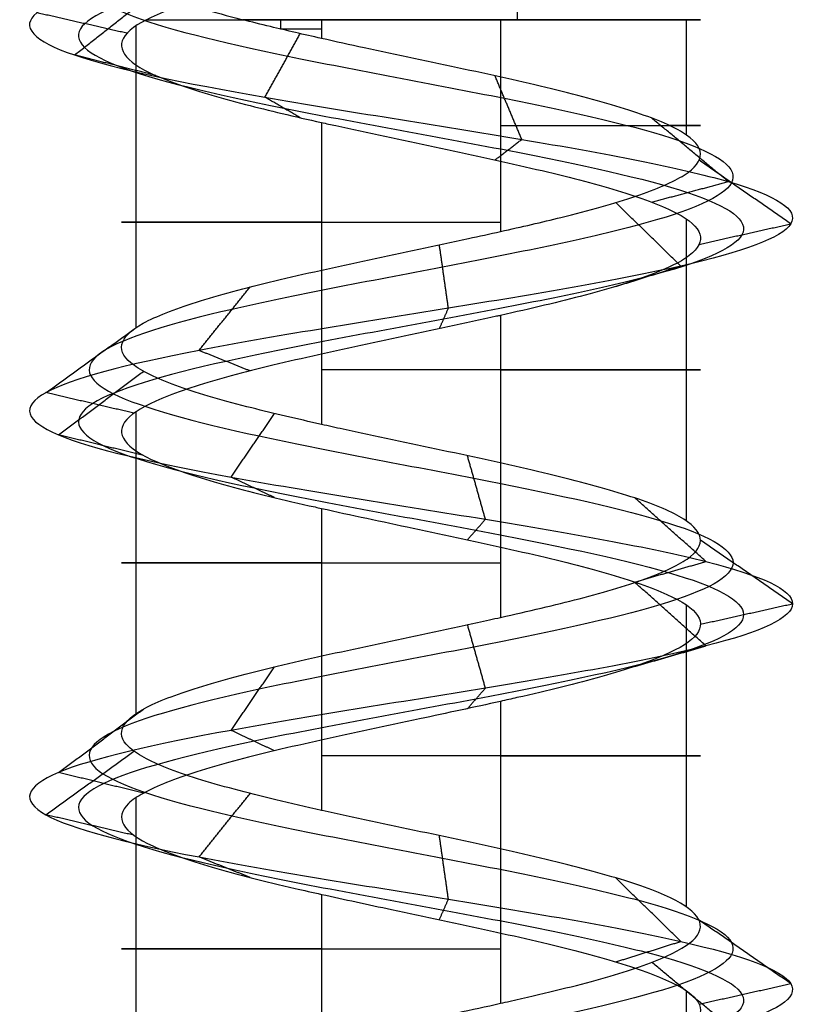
# Model space of a CAD drawing. Header units: millimetres. Extents: x -372 to 378, y -113 to 121.
# Tile 39 of 65: x 133.73 to 139.95, y 91.55 to 99.38. Entities that reach past the tile are written whole.
import ezdxf

# ---------------------------------------------------------------- set-up
doc = ezdxf.new("R2010")
doc.units = ezdxf.units.MM
doc.layers.add('Screw', color=7, linetype='Continuous', true_color=0xffffff)

msp = doc.modelspace()

# ---------------------------------------------------------------- linework, layer by layer
at = {"layer": 'Screw', "color": 7, "true_color": 0xffffff}
for p, q in [((135.8047, 99.3783, 1008.803), (135.8047, 99.3038, 1008.803)), ((136.1311, 99.3783, 1008.9375), (136.1311, 99.2289, 1008.9375)), ((137.5532, 99.3783, 1004.5608), (137.5532, 97.6944, 1004.5608)), ((139.0305, 99.3783, 1007.4602), (139.0305, 98.4612, 1007.4602)), ((134.6538, 99.3279, 1006.0381), (134.6538, 96.928, 1006.0381)), ((136.1311, 98.5609, 1008.9375), (136.1311, 96.1605, 1008.9375)), ((139.0305, 97.7941, 1007.4602), (139.0305, 95.3932, 1007.4602)), ((137.5532, 97.0271, 1004.5608), (137.5532, 94.6268, 1004.5608)), ((134.6538, 96.2599, 1006.0381), (134.6538, 93.8599, 1006.0381)), ((136.1311, 95.493, 1008.9375), (136.1311, 93.0922, 1008.9375)), ((139.0305, 94.7261, 1007.4602), (139.0305, 92.3255, 1007.4602)), ((137.5532, 93.959, 1004.5608), (137.5532, 91.5591, 1004.5608)), ((134.6538, 93.192, 1006.0381), (134.6538, 90.7916, 1006.0381)), ((136.1311, 92.4252, 1008.9375), (136.1311, 90.0242, 1008.9375)), ((139.0305, 91.6581, 1007.4602), (139.0305, 89.2579, 1007.4602))]:
    msp.add_line(p, q, dxfattribs=at)
at = {"layer": 'Screw', "color": 7, "true_color": 0xffffff, "extrusion": (-0.930504, 2.53553e-13, -0.366281)}
msp.add_arc((-99.3783, 988.6714, -496.0854), 104.3107, 269.590282, 270, dxfattribs=at)
at = {"layer": 'Screw', "color": 7, "true_color": 0xffffff, "extrusion": (0, -1, 0)}
for centre, start, end in [((136.8421, 1006.7491, -99.3783), 203.89289, 288), ((136.8421, 1006.7491, -99.3783), 108, 125.59676), ((136.8421, 1006.7491, -99.3783), 19.08, 108), ((136.8421, 1006.7491, -99.3783), 288, 19.08), ((136.8421, 1006.7491, -99.3036), 108, 116.76565), ((136.8421, 1006.7491, -98.5363), 288, 26.76415), ((136.8421, 1006.7491, -97.7694), 108, 288), ((136.8421, 1006.7491, -96.5938), 288, 108), ((136.8421, 1006.7491, -95.0597), 108, 288), ((136.8421, 1006.7491, -93.5261), 288, 108), ((136.8421, 1006.7491, -91.9916), 108, 288)]:
    msp.add_arc(centre, 2.301, start, end, dxfattribs=at)
at = {"layer": 'Screw', "color": 7, "true_color": 0xffffff}
for points, knots in [([(135.343, 114.6772, 1006.7491), (135.327, 114.5494, 1007.1416), (135.4416, 114.4216, 1007.5591), (135.987, 114.1659, 1008.1949), (136.3995, 114.0381, 1008.4081), (137.2848, 113.7824, 1008.472), (137.7522, 113.6546, 1008.3208), (138.459, 113.3989, 1007.7044), (138.6928, 113.2711, 1007.242), (138.7568, 113.0154, 1006.2563), (138.5848, 112.8876, 1005.739), (137.8975, 112.6319, 1004.9612), (137.3852, 112.5041, 1004.7067), (136.2991, 112.2484, 1004.6428), (135.7319, 112.1206, 1004.8354), (134.8832, 111.8649, 1005.5937), (134.5984, 111.7371, 1006.1559), (134.5536, 111.4814, 1007.3424), (134.795, 111.3536, 1007.943), (135.6302, 111.0979, 1008.8143), (136.2288, 110.9701, 1009.0792), (137.4555, 110.7145, 1009.1048), (138.0761, 110.5866, 1008.8647), (138.9758, 110.331, 1008.0011), (139.2489, 110.2031, 1007.3826), (139.2745, 109.9475, 1006.1157), (139.0261, 109.8196, 1005.4752), (138.1342, 109.564, 1004.5471), (137.4957, 109.4361, 1004.2657), (136.1886, 109.1805, 1004.2401), (135.5282, 109.0526, 1004.4967), (134.5717, 108.797, 1005.4171), (134.2788, 108.6691, 1006.0756), (134.2596, 108.4135, 1007.4227), (134.5339, 108.2857, 1008.0977), (135.4846, 108.03, 1009.0664), (136.1585, 107.9022, 1009.3541), (137.5258, 107.6465, 1009.3668), (138.2107, 107.5187, 1009.0916), (139.1936, 107.263, 1008.1267), (139.4854, 107.1352, 1007.4428), (139.4982, 106.8795, 1006.0555), (139.2188, 106.7517, 1005.3606), (138.2398, 106.496, 1004.3634), (137.5459, 106.3682, 1004.0675), (136.1384, 106.1125, 1004.0548), (135.4336, 105.9847, 1004.3383), (134.4222, 105.729, 1005.3315), (134.1254, 105.6012, 1006.0354), (134.1074, 105.3615, 1007.3737), (134.3163, 105.2496, 1008.0042), (135.1011, 105.0259, 1008.9958), (135.6717, 104.9141, 1009.3531), (136.9226, 104.6904, 1009.6247), (137.5984, 104.5785, 1009.5378), (138.7512, 104.3548, 1008.9469), (139.2239, 104.243, 1008.445), (139.7461, 104.0193, 1007.2427), (139.7934, 103.9074, 1006.5467), (139.4299, 103.6837, 1005.2714), (139.0201, 103.5719, 1004.6968), (137.9173, 103.3482, 1003.933), (137.2281, 103.2363, 1003.7468), (135.8757, 103.0126, 1003.8575), (135.2175, 102.9007, 1004.1543), (134.2315, 102.677, 1005.1087), (133.9075, 102.5652, 1005.763), (133.7492, 102.3415, 1007.1416), (133.9342, 102.2296, 1007.8566), (134.7062, 102.0059, 1009.012), (135.2968, 101.8941, 1009.45), (136.6266, 101.6704, 1009.8534), (137.361, 101.5585, 1009.8173), (138.6448, 101.3348, 1009.2855), (139.1896, 101.2229, 1008.7917), (139.8447, 100.9992, 1007.5662), (139.9526, 100.8874, 1006.8389), (139.6815, 100.6637, 1005.4759), (139.3035, 100.5518, 1004.8453), (138.2293, 100.3281, 1003.9637), (137.537, 100.2163, 1003.716), (136.1473, 99.9926, 1003.716), (135.455, 99.8807, 1003.9637), (134.3808, 99.657, 1004.8453), (134.0028, 99.5452, 1005.4759), (133.7317, 99.3215, 1006.8389), (133.8396, 99.2096, 1007.5662), (134.4947, 98.9859, 1008.7917), (135.0395, 98.874, 1009.2855), (136.3233, 98.6503, 1009.8173), (137.0577, 98.5385, 1009.8534), (138.3875, 98.3148, 1009.45), (138.9781, 98.2029, 1009.012), (139.7501, 97.9792, 1007.8566), (139.9288, 97.8674, 1007.1433), (139.7926, 97.6437, 1005.7604), (139.4782, 97.5318, 1005.0957), (138.4956, 97.3081, 1004.1131), (137.8309, 97.1962, 1003.7987), (136.448, 96.9725, 1003.6625), (135.7347, 96.8607, 1003.8412), (134.5793, 96.637, 1004.6132), (134.1413, 96.5251, 1005.2038), (133.7379, 96.3014, 1006.5336), (133.774, 96.1896, 1007.268), (134.3058, 95.9659, 1008.5518), (134.7996, 95.854, 1009.0966), (136.0251, 95.6303, 1009.7517), (136.7524, 95.5185, 1009.8596), (138.1153, 95.2948, 1009.5885), (138.746, 95.1829, 1009.2105), (139.6276, 94.9592, 1008.1363), (139.8753, 94.8473, 1007.444), (139.8753, 94.6236, 1006.0543), (139.6276, 94.5118, 1005.362), (138.746, 94.2881, 1004.2878), (138.1153, 94.1762, 1003.9098), (136.7524, 93.9525, 1003.6387), (136.0251, 93.8407, 1003.7466), (134.7996, 93.617, 1004.4017), (134.3058, 93.5051, 1004.9465), (133.774, 93.2814, 1006.2303), (133.7379, 93.1696, 1006.9647), (134.1413, 92.9458, 1008.2945), (134.5793, 92.834, 1008.8851), (135.7347, 92.6103, 1009.6571), (136.448, 92.4984, 1009.8358), (137.8309, 92.2747, 1009.6996), (138.4956, 92.1629, 1009.3852), (139.4782, 91.9392, 1008.4026), (139.7926, 91.8273, 1007.7379), (139.9288, 91.6036, 1006.355), (139.7501, 91.4918, 1005.6417), (138.9781, 91.2681, 1004.4863), (138.3875, 91.1562, 1004.0483), (137.0577, 90.9325, 1003.6449), (136.3233, 90.8206, 1003.681), (135.0395, 90.5969, 1004.2128), (134.4947, 90.4851, 1004.7066), (133.8396, 90.2614, 1005.9321), (133.7317, 90.1495, 1006.6594), (134.0028, 89.9258, 1008.0224), (134.3808, 89.814, 1008.653), (135.455, 89.5903, 1009.5346), (136.1473, 89.4784, 1009.7823), (137.537, 89.2547, 1009.7823), (138.2293, 89.1429, 1009.5346), (139.3035, 88.9191, 1008.653), (139.6815, 88.8073, 1008.0224), (139.9526, 88.5836, 1006.6594), (139.8447, 88.4717, 1005.9321), (139.1896, 88.248, 1004.7066), (138.6448, 88.1362, 1004.2128), (137.361, 87.9125, 1003.681), (136.6266, 87.8006, 1003.6449), (135.2968, 87.5769, 1004.0483), (134.7062, 87.4651, 1004.4863), (133.9342, 87.2414, 1005.6417), (133.7555, 87.1295, 1006.355), (133.8917, 86.9058, 1007.7379), (134.2061, 86.7939, 1008.4026), (135.1887, 86.5702, 1009.3852), (135.8534, 86.4584, 1009.6996), (137.2363, 86.2347, 1009.8358), (137.9496, 86.1228, 1009.6571), (139.105, 85.8991, 1008.8851), (139.543, 85.7873, 1008.2945), (139.9464, 85.5636, 1006.9647), (139.9103, 85.4517, 1006.2303), (139.3785, 85.228, 1004.9465), (138.8847, 85.1162, 1004.4017), (137.6592, 84.8924, 1003.7466), (136.9319, 84.7806, 1003.6387), (135.5689, 84.5569, 1003.9098), (134.9383, 84.445, 1004.2878), (134.0567, 84.2213, 1005.362), (133.809, 84.1097, 1006.0532), (133.809, 83.9976, 1006.7491)], [0.0909091, 0.0909091, 0.0909091, 0.0909091, 0.1022727, 0.1022727, 0.1136364, 0.1136364, 0.125, 0.125, 0.1363636, 0.1363636, 0.1477273, 0.1477273, 0.1590909, 0.1590909, 0.1704545, 0.1704545, 0.1818182, 0.1818182, 0.1931818, 0.1931818, 0.2045455, 0.2045455, 0.2159091, 0.2159091, 0.2272727, 0.2272727, 0.2386364, 0.2386364, 0.25, 0.25, 0.2613636, 0.2613636, 0.2727273, 0.2727273, 0.2840909, 0.2840909, 0.2954545, 0.2954545, 0.3068182, 0.3068182, 0.3181818, 0.3181818, 0.3295455, 0.3295455, 0.3409091, 0.3409091, 0.3522727, 0.3522727, 0.3636364, 0.3636364, 0.3735795, 0.3735795, 0.3835227, 0.3835227, 0.3934659, 0.3934659, 0.4034091, 0.4034091, 0.4133523, 0.4133523, 0.4232955, 0.4232955, 0.4332386, 0.4332386, 0.4431818, 0.4431818, 0.453125, 0.453125, 0.4630682, 0.4630682, 0.4730114, 0.4730114, 0.4829545, 0.4829545, 0.4928977, 0.4928977, 0.5028409, 0.5028409, 0.5127841, 0.5127841, 0.5227273, 0.5227273, 0.5326705, 0.5326705, 0.5426136, 0.5426136, 0.5525568, 0.5525568, 0.5625, 0.5625, 0.5724432, 0.5724432, 0.5823864, 0.5823864, 0.5923295, 0.5923295, 0.6022727, 0.6022727, 0.6122159, 0.6122159, 0.6221591, 0.6221591, 0.6321023, 0.6321023, 0.6420455, 0.6420455, 0.6519886, 0.6519886, 0.6619318, 0.6619318, 0.671875, 0.671875, 0.6818182, 0.6818182, 0.6917614, 0.6917614, 0.7017045, 0.7017045, 0.7116477, 0.7116477, 0.7215909, 0.7215909, 0.7315341, 0.7315341, 0.7414773, 0.7414773, 0.7514205, 0.7514205, 0.7613636, 0.7613636, 0.7713068, 0.7713068, 0.78125, 0.78125, 0.7911932, 0.7911932, 0.8011364, 0.8011364, 0.8110795, 0.8110795, 0.8210227, 0.8210227, 0.8309659, 0.8309659, 0.8409091, 0.8409091, 0.8508523, 0.8508523, 0.8607955, 0.8607955, 0.8707386, 0.8707386, 0.8806818, 0.8806818, 0.890625, 0.890625, 0.9005682, 0.9005682, 0.9105114, 0.9105114, 0.9204545, 0.9204545, 0.9303977, 0.9303977, 0.9403409, 0.9403409, 0.9502841, 0.9502841, 0.9602273, 0.9602273, 0.9701705, 0.9701705, 0.9801136, 0.9801136, 0.9900568, 0.9900568, 1, 1, 1, 1]), ([(137.3377, 114.0406, 1007.9133), (137.4927, 113.9782, 1007.8644), (137.6411, 113.9158, 1007.7854), (138.0365, 113.7256, 1007.4573), (138.2194, 113.5978, 1007.1181), (138.2833, 113.3421, 1006.3802), (138.1624, 113.2143, 1005.9861), (137.6504, 112.9586, 1005.3837), (137.2613, 112.8308, 1005.1802), (136.423, 112.5751, 1005.1163), (135.979, 112.4473, 1005.2578), (135.3056, 112.1916, 1005.8408), (135.0718, 112.0638, 1006.2798), (135.0271, 111.8081, 1007.2185), (135.2175, 111.6803, 1007.6959), (135.8773, 111.4246, 1008.3919), (136.3527, 111.2968, 1008.6057), (137.3315, 111.0411, 1008.6313), (137.8289, 110.9133, 1008.4422), (138.5533, 110.6576, 1007.754), (138.7754, 110.5298, 1007.2586), (138.801, 110.2741, 1006.2397), (138.6037, 110.1463, 1005.7223), (137.887, 109.8907, 1004.9696), (137.3717, 109.7628, 1004.7392), (136.3126, 109.5072, 1004.7136), (135.7753, 109.3793, 1004.9192), (134.9941, 109.1237, 1005.6642), (134.7523, 108.9958, 1006.1995), (134.7331, 108.7402, 1007.2988), (134.9564, 108.6123, 1007.8505), (135.7317, 108.3567, 1008.644), (136.2825, 108.2288, 1008.8806), (137.4018, 107.9732, 1008.8934), (137.9635, 107.8453, 1008.6692), (138.7712, 107.5897, 1007.8796), (139.0119, 107.4618, 1007.3189), (139.0247, 107.2062, 1006.1794), (138.7964, 107.0784, 1005.6077), (137.9926, 106.8227, 1004.7859), (137.4219, 106.6949, 1004.541), (136.2624, 106.4392, 1004.5282), (135.6807, 106.3114, 1004.7607), (134.8447, 106.0557, 1005.5787), (134.5989, 105.9279, 1006.1593), (134.5809, 105.6882, 1007.2652), (134.7511, 105.5763, 1007.7877), (135.3983, 105.3526, 1008.6116), (135.8705, 105.2408, 1008.9099), (136.9086, 105.0171, 1009.1392), (137.4708, 104.9052, 1009.0691), (138.4323, 104.6815, 1008.5805), (138.8279, 104.5697, 1008.1636), (139.2671, 104.346, 1007.1617), (139.3088, 104.2341, 1006.5803), (139.0083, 104.0104, 1005.5126), (138.6669, 103.8985, 1005.0302), (137.7444, 103.6748, 1004.3869), (137.1665, 103.563, 1004.2286), (136.0301, 103.3393, 1004.3181), (135.4756, 103.2274, 1004.5658), (134.643, 103.0037, 1005.3668), (134.3681, 102.8919, 1005.9174), (134.2311, 102.6682, 1007.0801), (134.3881, 102.5563, 1007.6837), (135.0396, 102.3326, 1008.6588), (135.538, 102.2207, 1009.0284), (136.6602, 101.997, 1009.3688), (137.28, 101.8852, 1009.3384), (138.3634, 101.6615, 1008.8896), (138.8232, 101.5496, 1008.4729), (139.376, 101.3259, 1007.4386), (139.467, 101.2141, 1006.8249), (139.2382, 100.9904, 1005.6747), (138.9192, 100.8785, 1005.1425), (138.0127, 100.6548, 1004.3985), (137.4285, 100.543, 1004.1895), (136.2558, 100.3193, 1004.1895), (135.6716, 100.2074, 1004.3985), (134.7651, 99.9837, 1005.1425), (134.4461, 99.8718, 1005.6747), (134.2173, 99.6481, 1006.8249), (134.3083, 99.5363, 1007.4386), (134.8611, 99.3126, 1008.4729), (135.3209, 99.2007, 1008.8896), (136.4043, 98.977, 1009.3384), (137.0241, 98.8652, 1009.3688), (138.1463, 98.6415, 1009.0284), (138.6447, 98.5296, 1008.6588), (139.2962, 98.3059, 1007.6837), (139.447, 98.194, 1007.0818), (139.332, 97.9703, 1005.9147), (139.0667, 97.8585, 1005.3538), (138.2375, 97.6348, 1004.5246), (137.6766, 97.5229, 1004.2593), (136.5095, 97.2992, 1004.1443), (135.9076, 97.1874, 1004.2951), (134.9325, 96.9637, 1004.9466), (134.5629, 96.8518, 1005.445), (134.2225, 96.6281, 1006.5672), (134.2529, 96.5163, 1007.187), (134.7017, 96.2926, 1008.2704), (135.1184, 96.1807, 1008.7302), (136.1526, 95.957, 1009.283), (136.7664, 95.8451, 1009.374), (137.9166, 95.6214, 1009.1452), (138.4488, 95.5096, 1008.8262), (139.1928, 95.2859, 1007.9197), (139.4018, 95.174, 1007.3355), (139.4018, 94.9503, 1006.1628), (139.1928, 94.8385, 1005.5786), (138.4488, 94.6148, 1004.6721), (137.9166, 94.5029, 1004.3531), (136.7664, 94.2792, 1004.1243), (136.1526, 94.1673, 1004.2153), (135.1184, 93.9436, 1004.7681), (134.7017, 93.8318, 1005.2279), (134.2529, 93.6081, 1006.3113), (134.2225, 93.4962, 1006.9311), (134.5629, 93.2725, 1008.0533), (134.9325, 93.1607, 1008.5517), (135.9076, 92.937, 1009.2032), (136.5095, 92.8251, 1009.354), (137.6766, 92.6014, 1009.239), (138.2375, 92.4896, 1008.9737), (139.0667, 92.2659, 1008.1445), (139.332, 92.154, 1007.5836), (139.447, 91.9303, 1006.4165), (139.2962, 91.8184, 1005.8146), (138.6447, 91.5947, 1004.8395), (138.1463, 91.4829, 1004.4699), (137.0241, 91.2592, 1004.1295), (136.4043, 91.1473, 1004.1599), (135.3209, 90.9236, 1004.6087), (134.8611, 90.8118, 1005.0254), (134.3083, 90.5881, 1006.0596), (134.2173, 90.4762, 1006.6734), (134.4461, 90.2525, 1007.8236), (134.7651, 90.1407, 1008.3558), (135.6716, 89.9169, 1009.0998), (136.2558, 89.8051, 1009.3088), (137.4285, 89.5814, 1009.3088), (138.0127, 89.4695, 1009.0998), (138.9192, 89.2458, 1008.3558), (139.2382, 89.134, 1007.8236), (139.467, 88.9103, 1006.6734), (139.376, 88.7984, 1006.0596), (138.8232, 88.5747, 1005.0254), (138.3634, 88.4629, 1004.6087), (137.28, 88.2392, 1004.1599), (136.6602, 88.1273, 1004.1295), (135.538, 87.9036, 1004.4699), (135.0396, 87.7917, 1004.8395), (134.3881, 87.568, 1005.8146), (134.2373, 87.4562, 1006.4165), (134.3523, 87.2325, 1007.5836), (134.6176, 87.1206, 1008.1445), (135.4468, 86.8969, 1008.9737), (136.0077, 86.7851, 1009.239), (137.1748, 86.5614, 1009.354), (137.7767, 86.4495, 1009.2032), (138.7518, 86.2258, 1008.5517), (139.1214, 86.114, 1008.0533), (139.4618, 85.8902, 1006.9311), (139.4314, 85.7784, 1006.3113), (138.9826, 85.5547, 1005.2279), (138.5659, 85.4428, 1004.7681), (137.5316, 85.2191, 1004.2153), (136.9179, 85.1073, 1004.1243), (135.7677, 84.8836, 1004.3531), (135.2355, 84.7717, 1004.6721), (134.4915, 84.548, 1005.5786), (134.2825, 84.4363, 1006.1619), (134.2825, 84.3243, 1006.7491)], [9.962929, 9.962929, 9.962929, 9.962929, 10.425509, 10.425509, 11.373282, 11.373282, 12.321056, 12.321056, 13.268829, 13.268829, 14.216603, 14.216603, 15.164377, 15.164377, 16.11215, 16.11215, 17.059924, 17.059924, 18.007697, 18.007697, 18.955471, 18.955471, 19.903244, 19.903244, 20.851018, 20.851018, 21.798791, 21.798791, 22.746565, 22.746565, 23.694338, 23.694338, 24.642112, 24.642112, 25.589885, 25.589885, 26.537659, 26.537659, 27.485432, 27.485432, 28.433206, 28.433206, 29.38098, 29.38098, 30.328753, 30.328753, 31.158055, 31.158055, 31.987357, 31.987357, 32.816659, 32.816659, 33.64596, 33.64596, 34.475262, 34.475262, 35.304564, 35.304564, 36.133866, 36.133866, 36.963168, 36.963168, 37.79247, 37.79247, 38.621772, 38.621772, 39.451073, 39.451073, 40.280375, 40.280375, 41.109677, 41.109677, 41.938979, 41.938979, 42.768281, 42.768281, 43.597583, 43.597583, 44.426884, 44.426884, 45.256186, 45.256186, 46.085488, 46.085488, 46.91479, 46.91479, 47.744092, 47.744092, 48.573394, 48.573394, 49.402695, 49.402695, 50.231997, 50.231997, 51.061299, 51.061299, 51.890601, 51.890601, 52.719903, 52.719903, 53.549205, 53.549205, 54.378507, 54.378507, 55.207808, 55.207808, 56.03711, 56.03711, 56.866412, 56.866412, 57.695714, 57.695714, 58.525016, 58.525016, 59.354318, 59.354318, 60.183619, 60.183619, 61.012921, 61.012921, 61.842223, 61.842223, 62.671525, 62.671525, 63.500827, 63.500827, 64.330129, 64.330129, 65.15943, 65.15943, 65.988732, 65.988732, 66.818034, 66.818034, 67.647336, 67.647336, 68.476638, 68.476638, 69.30594, 69.30594, 70.135242, 70.135242, 70.964543, 70.964543, 71.793845, 71.793845, 72.623147, 72.623147, 73.452449, 73.452449, 74.281751, 74.281751, 75.111053, 75.111053, 75.940354, 75.940354, 76.769656, 76.769656, 77.598958, 77.598958, 78.42826, 78.42826, 79.257562, 79.257562, 80.086864, 80.086864, 80.916165, 80.916165, 81.745467, 81.745467, 82.574769, 82.574769, 83.404071, 83.404071, 83.404071, 83.404071]), ([(136.712, 113.873, 1008.0315), (136.7547, 113.8565, 1008.0401), (136.7982, 113.84, 1008.0466), (137.1829, 113.6957, 1008.0827), (137.549, 113.5679, 1007.9734), (138.1116, 113.3122, 1007.5012), (138.3035, 113.1844, 1007.1401), (138.3674, 112.9287, 1006.3582), (138.2374, 112.8009, 1005.9422), (137.6943, 112.5452, 1005.3086), (137.2833, 112.4174, 1005.0961), (136.401, 112.1617, 1005.0321), (135.9351, 112.0339, 1005.1828), (135.2306, 111.7782, 1005.7969), (134.9877, 111.6504, 1006.2578), (134.943, 111.3948, 1007.2405), (135.1424, 111.2669, 1007.7398), (135.8334, 111.0113, 1008.4669), (136.3307, 110.8834, 1008.6899), (137.3536, 110.6278, 1008.7154), (137.8728, 110.4999, 1008.5173), (138.6284, 110.2443, 1007.7979), (138.8596, 110.1164, 1007.2807), (138.8851, 109.8608, 1006.2176), (138.6787, 109.7329, 1005.6784), (137.9309, 109.4773, 1004.8945), (137.3937, 109.3494, 1004.655), (136.2906, 109.0938, 1004.6295), (135.7314, 108.9659, 1004.8441), (134.9191, 108.7103, 1005.6203), (134.6681, 108.5825, 1006.1775), (134.649, 108.3268, 1007.3208), (134.8813, 108.199, 1007.8944), (135.6878, 107.9433, 1008.719), (136.2604, 107.8155, 1008.9647), (137.4238, 107.5598, 1008.9775), (138.0075, 107.432, 1008.7442), (138.8462, 107.1763, 1007.9235), (139.096, 107.0485, 1007.3409), (139.1088, 106.7928, 1006.1574), (138.8714, 106.665, 1005.5638), (138.0365, 106.4093, 1004.7108), (137.4439, 106.2815, 1004.4569), (136.2404, 106.0258, 1004.4441), (135.6368, 105.898, 1004.6857), (134.7696, 105.6423, 1005.5348), (134.5147, 105.5145, 1006.1373), (134.4968, 105.2748, 1007.2845), (134.6738, 105.163, 1007.8261), (135.3455, 104.9393, 1008.6799), (135.8352, 104.8274, 1008.9886), (136.9111, 104.6037, 1009.2255), (137.4935, 104.4918, 1009.1523), (138.489, 104.2681, 1008.6456), (138.8983, 104.1563, 1008.2136), (139.3522, 103.9326, 1007.1761), (139.3949, 103.8207, 1006.5744), (139.0832, 103.597, 1005.4697), (138.7296, 103.4852, 1004.971), (137.7751, 103.2615, 1004.3063), (137.1775, 103.1496, 1004.143), (136.0026, 102.9259, 1004.2363), (135.4298, 102.814, 1004.4927), (134.5699, 102.5903, 1005.3209), (134.2862, 102.4785, 1005.89), (134.1455, 102.2548, 1007.091), (134.3075, 102.1429, 1007.7144), (134.9804, 101.9192, 1008.7215), (135.4952, 101.8074, 1009.1033), (136.6542, 101.5837, 1009.4549), (137.2944, 101.4718, 1009.4234), (138.4134, 101.2481, 1008.9599), (138.8883, 101.1363, 1008.5295), (139.4592, 100.9126, 1007.4613), (139.5533, 100.8007, 1006.8274), (139.317, 100.577, 1005.6394), (138.9875, 100.4651, 1005.0897), (138.0512, 100.2414, 1004.3213), (137.4478, 100.1296, 1004.1054), (136.2365, 99.9059, 1004.1054), (135.6331, 99.794, 1004.3213), (134.6968, 99.5703, 1005.0897), (134.3673, 99.4585, 1005.6394), (134.131, 99.2348, 1006.8274), (134.225, 99.1229, 1007.4613), (134.796, 98.8992, 1008.5295), (135.2709, 98.7873, 1008.9599), (136.3899, 98.5636, 1009.4234), (137.0301, 98.4518, 1009.4549), (138.1891, 98.2281, 1009.1033), (138.7039, 98.1162, 1008.7215), (139.3768, 97.8925, 1007.7144), (139.5326, 97.7807, 1007.0927), (139.4138, 97.557, 1005.8873), (139.1398, 97.4451, 1005.308), (138.2833, 97.2214, 1004.4515), (137.704, 97.1096, 1004.1775), (136.4986, 96.8859, 1004.0587), (135.8769, 96.774, 1004.2145), (134.8698, 96.5503, 1004.8874), (134.488, 96.4384, 1005.4022), (134.1364, 96.2147, 1006.5612), (134.1678, 96.1029, 1007.2014), (134.6314, 95.8792, 1008.3204), (135.0618, 95.7673, 1008.7953), (136.13, 95.5436, 1009.3662), (136.7639, 95.4318, 1009.4603), (137.9519, 95.2081, 1009.224), (138.5016, 95.0962, 1008.8945), (139.27, 94.8725, 1007.9582), (139.4859, 94.7607, 1007.3548), (139.4859, 94.5369, 1006.1435), (139.27, 94.4251, 1005.5401), (138.5016, 94.2014, 1004.6038), (137.9519, 94.0895, 1004.2743), (136.7639, 93.8658, 1004.038), (136.13, 93.754, 1004.1321), (135.0618, 93.5303, 1004.703), (134.6314, 93.4184, 1005.1779), (134.1678, 93.1947, 1006.2969), (134.1364, 93.0829, 1006.9371), (134.488, 92.8592, 1008.0961), (134.8698, 92.7473, 1008.6109), (135.8769, 92.5236, 1009.2838), (136.4986, 92.4117, 1009.4396), (137.704, 92.188, 1009.3208), (138.2833, 92.0762, 1009.0468), (139.1398, 91.8525, 1008.1903), (139.4138, 91.7406, 1007.611), (139.5326, 91.5169, 1006.4056), (139.3768, 91.4051, 1005.7839), (138.7039, 91.1814, 1004.7768), (138.1891, 91.0695, 1004.395), (137.0301, 90.8458, 1004.0434), (136.3899, 90.734, 1004.0748), (135.2709, 90.5102, 1004.5384), (134.796, 90.3984, 1004.9688), (134.225, 90.1747, 1006.037), (134.131, 90.0628, 1006.6709), (134.3673, 89.8391, 1007.8589), (134.6968, 89.7273, 1008.4086), (135.6331, 89.5036, 1009.177), (136.2365, 89.3917, 1009.3929), (137.4478, 89.168, 1009.3929), (138.0512, 89.0562, 1009.177), (138.9875, 88.8325, 1008.4086), (139.317, 88.7206, 1007.8589), (139.5533, 88.4969, 1006.6709), (139.4592, 88.385, 1006.037), (138.8883, 88.1613, 1004.9688), (138.4134, 88.0495, 1004.5384), (137.2944, 87.8258, 1004.0748), (136.6542, 87.7139, 1004.0434), (135.4952, 87.4902, 1004.395), (134.9804, 87.3784, 1004.7768), (134.3075, 87.1547, 1005.7839), (134.1517, 87.0428, 1006.4056), (134.2705, 86.8191, 1007.611), (134.5445, 86.7073, 1008.1903), (135.4009, 86.4835, 1009.0468), (135.9803, 86.3717, 1009.3208), (137.1857, 86.148, 1009.4396), (137.8074, 86.0361, 1009.2838), (138.8145, 85.8124, 1008.6109), (139.1963, 85.7006, 1008.0961), (139.5479, 85.4769, 1006.9371), (139.5164, 85.365, 1006.2969), (139.0529, 85.1413, 1005.1779), (138.6225, 85.0295, 1004.703), (137.5543, 84.8058, 1004.1321), (136.9204, 84.6939, 1004.038), (135.7324, 84.4702, 1004.2743), (135.1827, 84.3583, 1004.6038), (134.4143, 84.1346, 1005.5401), (134.1984, 84.023, 1006.1426), (134.1984, 83.9109, 1006.7491)], [2.782471, 2.782471, 2.782471, 2.782471, 2.974275, 2.974275, 4.461413, 4.461413, 5.948551, 5.948551, 7.435688, 7.435688, 8.922826, 8.922826, 10.409964, 10.409964, 11.897102, 11.897102, 13.384239, 13.384239, 14.871377, 14.871377, 16.358515, 16.358515, 17.845652, 17.845652, 19.33279, 19.33279, 20.819928, 20.819928, 22.307065, 22.307065, 23.794203, 23.794203, 25.281341, 25.281341, 26.768478, 26.768478, 28.255616, 28.255616, 29.742754, 29.742754, 31.229892, 31.229892, 32.717029, 32.717029, 34.204167, 34.204167, 35.691305, 35.691305, 36.99255, 36.99255, 38.293796, 38.293796, 39.595041, 39.595041, 40.896287, 40.896287, 42.197532, 42.197532, 43.498777, 43.498777, 44.800023, 44.800023, 46.101268, 46.101268, 47.402514, 47.402514, 48.703759, 48.703759, 50.005005, 50.005005, 51.30625, 51.30625, 52.607496, 52.607496, 53.908741, 53.908741, 55.209987, 55.209987, 56.511232, 56.511232, 57.812478, 57.812478, 59.113723, 59.113723, 60.414969, 60.414969, 61.716214, 61.716214, 63.01746, 63.01746, 64.318705, 64.318705, 65.619951, 65.619951, 66.921196, 66.921196, 68.222442, 68.222442, 69.523687, 69.523687, 70.824933, 70.824933, 72.126178, 72.126178, 73.427423, 73.427423, 74.728669, 74.728669, 76.029914, 76.029914, 77.33116, 77.33116, 78.632405, 78.632405, 79.933651, 79.933651, 81.234896, 81.234896, 82.536142, 82.536142, 83.837387, 83.837387, 85.138633, 85.138633, 86.439878, 86.439878, 87.741124, 87.741124, 89.042369, 89.042369, 90.343615, 90.343615, 91.64486, 91.64486, 92.946106, 92.946106, 94.247351, 94.247351, 95.548597, 95.548597, 96.849842, 96.849842, 98.151088, 98.151088, 99.452333, 99.452333, 100.753579, 100.753579, 102.054824, 102.054824, 103.35607, 103.35607, 104.657315, 104.657315, 105.95856, 105.95856, 107.259806, 107.259806, 108.561051, 108.561051, 109.862297, 109.862297, 111.163542, 111.163542, 112.464788, 112.464788, 113.766033, 113.766033, 115.067279, 115.067279, 116.368524, 116.368524, 117.66977, 117.66977, 118.971015, 118.971015, 118.971015, 118.971015]), ([(134.7384, 99.3783, 1005.8172), (134.8449, 99.4342, 1005.5767), (134.9953, 99.4907, 1005.3517), (135.3585, 99.602, 1004.9711), (135.5762, 99.6588, 1004.8103), (136.0466, 99.7706, 1004.5749), (136.3058, 99.827, 1004.4971), (136.8281, 99.9383, 1004.4347), (137.0983, 99.995, 1004.4492), (137.6106, 100.1068, 1004.5671), (137.86, 100.1632, 1004.6721), (138.3021, 100.2744, 1004.9563), (138.501, 100.3311, 1005.1393), (138.8208, 100.4428, 1005.556), (138.946, 100.4992, 1005.7955), (139.1058, 100.6104, 1006.2956), (139.1426, 100.6671, 1006.5631), (139.125, 100.7714, 1007.0529), (139.0818, 100.8203, 1007.282), (139.0066, 100.8687, 1007.4978)], [0, 0, 0, 0, 0.0131018, 0.0131018, 0.0262038, 0.0262038, 0.0393054, 0.0393054, 0.0524026, 0.0524026, 0.0654962, 0.0654962, 0.0785829, 0.0785829, 0.0916631, 0.0916631, 0.1047336, 0.1047336, 0.1160808, 0.1160808, 0.1160808, 0.1160808]), ([(134.5427, 99.852, 1006.7058), (134.5414, 99.8371, 1006.775), (134.5431, 99.8223, 1006.8441), (134.5664, 99.7514, 1007.1751), (134.6315, 99.6952, 1007.4379), (134.8438, 99.5841, 1007.9193), (134.9937, 99.5266, 1008.1443), (135.2747, 99.4396, 1008.4398), (135.3849, 99.4088, 1008.5358), (135.5028, 99.3783, 1008.6201)], [0.96749033, 0.96749033, 0.96749033, 0.96749033, 0.97051672, 0.97051672, 0.9820765, 0.9820765, 0.99363206, 0.99363206, 1, 1, 1, 1]), ([(134.7384, 99.3783, 1005.8172), (134.6317, 99.3223, 1006.0579), (134.5661, 99.2654, 1006.3208), (134.5282, 99.1539, 1006.8462), (134.5554, 99.0974, 1007.1158), (134.6973, 98.9854, 1007.6228), (134.814, 98.9286, 1007.8673), (135.119, 98.8171, 1008.2966), (135.3116, 98.7605, 1008.4873), (135.7117, 98.6569, 1008.7658), (135.9172, 98.6086, 1008.8677), (136.1311, 98.5609, 1008.9375)], [0, 0, 0, 0, 0.01083658, 0.01083658, 0.02167266, 0.02167266, 0.03250743, 0.03250743, 0.0433435, 0.0433435, 0.05257115, 0.05257115, 0.05257115, 0.05257115]), ([(136.1311, 99.2289, 1008.9375), (135.9903, 99.2604, 1008.8915), (135.8536, 99.2919, 1008.8322), (135.6483, 99.3414, 1008.7182), (135.5741, 99.3598, 1008.6711), (135.5028, 99.3783, 1008.6201)], [0.98990673, 0.98990673, 0.98990673, 0.98990673, 0.99623361, 0.99623361, 1, 1, 1, 1]), ([(137.5532, 97.6944, 1004.5608), (137.7213, 97.7317, 1004.6158), (137.8837, 97.7692, 1004.6899), (138.2591, 97.8629, 1004.9172), (138.4632, 97.9202, 1005.0951), (138.7951, 98.0311, 1005.5042), (138.9272, 98.0874, 1005.7409), (139.101, 98.1997, 1006.2379), (139.1452, 98.257, 1006.505), (139.1408, 98.3679, 1007.0317), (139.0921, 98.4242, 1007.2983), (138.9099, 98.5366, 1007.7923), (138.7741, 98.5938, 1008.0265), (138.4355, 98.7047, 1008.43), (138.2281, 98.761, 1008.6046), (137.7733, 98.8734, 1008.8697), (137.5195, 98.9306, 1008.9639), (137.0015, 99.0416, 1009.0597), (136.7304, 99.0978, 1009.0624), (136.3561, 99.1788, 1009.0012), (136.2423, 99.2038, 1008.9734), (136.1311, 99.2289, 1008.9375)], [0.8867927, 0.8867927, 0.8867927, 0.8867927, 0.8943485, 0.8943485, 0.9056669, 0.9056669, 0.9169901, 0.9169901, 0.9283086, 0.9283086, 0.9396317, 0.9396317, 0.9509503, 0.9509503, 0.9622733, 0.9622733, 0.9735919, 0.9735919, 0.9849149, 0.9849149, 0.9899067, 0.9899067, 0.9899067, 0.9899067]), ([(136.1311, 98.5609, 1008.9375), (136.1684, 98.5526, 1008.9496), (136.2059, 98.5443, 1008.9608), (136.4979, 98.4803, 1009.0394), (136.7678, 98.4237, 1009.0639), (137.2926, 98.3117, 1009.0209), (137.5548, 98.2549, 1008.9528), (138.0342, 98.1434, 1008.7348), (138.258, 98.0869, 1008.582), (138.6354, 97.9749, 1008.2148), (138.7943, 97.9181, 1007.9953), (139.0254, 97.8066, 1007.5221), (139.1007, 97.75, 1007.2618), (139.1581, 97.638, 1006.7384), (139.141, 97.5812, 1006.468), (139.0181, 97.4697, 1005.9559), (138.9105, 97.4132, 1005.7072), (138.6217, 97.3012, 1005.2669), (138.4364, 97.2444, 1005.0692), (138.0241, 97.1351, 1004.7588), (137.7937, 97.0809, 1004.6391), (137.5532, 97.0271, 1004.5608)], [0.05257115, 0.05257115, 0.05257115, 0.05257115, 0.05417829, 0.05417829, 0.06501433, 0.06501433, 0.07584915, 0.07584915, 0.08668518, 0.08668518, 0.09752002, 0.09752002, 0.10835603, 0.10835603, 0.1191909, 0.1191909, 0.13002688, 0.13002688, 0.14086178, 0.14086178, 0.15126197, 0.15126197, 0.15126197, 0.15126197]), ([(136.1311, 96.1605, 1008.9375), (135.9361, 96.2043, 1008.8738), (135.7484, 96.2485, 1008.7838), (135.3577, 96.3471, 1008.5268), (135.1601, 96.4032, 1008.3412), (134.844, 96.5155, 1007.9201), (134.721, 96.5729, 1007.679), (134.5658, 96.6839, 1007.1756), (134.5315, 96.7401, 1006.9067), (134.5557, 96.8524, 1006.3808), (134.6142, 96.9097, 1006.1165), (134.8148, 97.0207, 1005.6294), (134.9595, 97.0769, 1005.4002), (135.3128, 97.1892, 1005.0099), (135.5262, 97.2465, 1004.8433), (135.9909, 97.3575, 1004.5953), (136.2484, 97.4137, 1004.5106), (136.7693, 97.5261, 1004.4343), (137.04, 97.5833, 1004.4416), (137.384, 97.6573, 1004.5112), (137.4693, 97.6758, 1004.5337), (137.5532, 97.6944, 1004.5608)], [0.7836789, 0.7836789, 0.7836789, 0.7836789, 0.7924586, 0.7924586, 0.8037821, 0.8037821, 0.8151003, 0.8151003, 0.8264237, 0.8264237, 0.837742, 0.837742, 0.8490653, 0.8490653, 0.8603836, 0.8603836, 0.8717069, 0.8717069, 0.8830253, 0.8830253, 0.8867927, 0.8867927, 0.8867927, 0.8867927]), ([(137.5532, 97.0271, 1004.5608), (137.5431, 97.0248, 1004.5575), (137.533, 97.0226, 1004.5543), (137.2714, 96.9643, 1004.4733), (137.0027, 96.9075, 1004.4387), (136.4766, 96.796, 1004.4622), (136.212, 96.7395, 1004.5206), (135.7248, 96.6275, 1004.7205), (135.4956, 96.5707, 1004.8648), (135.1047, 96.4592, 1005.2178), (134.9377, 96.4026, 1005.4312), (134.6892, 96.2906, 1005.8955), (134.6043, 96.2338, 1006.1527), (134.5274, 96.1224, 1006.6737), (134.5344, 96.0658, 1006.9446), (134.6382, 95.9538, 1007.4608), (134.7364, 95.897, 1007.7133), (135.0087, 95.7855, 1008.1642), (135.1865, 95.7289, 1008.3686), (135.5951, 95.6169, 1008.7007), (135.8315, 95.5602, 1008.833), (136.097, 95.5006, 1008.9262), (136.114, 95.4968, 1008.9319), (136.1311, 95.493, 1008.9375)], [0.15126197, 0.15126197, 0.15126197, 0.15126197, 0.15169775, 0.15169775, 0.16253267, 0.16253267, 0.17336861, 0.17336861, 0.18420356, 0.18420356, 0.19503949, 0.19503949, 0.20587446, 0.20587446, 0.21671037, 0.21671037, 0.22754537, 0.22754537, 0.23838126, 0.23838126, 0.24921629, 0.24921629, 0.24995549, 0.24995549, 0.24995549, 0.24995549]), ([(137.5532, 94.6268, 1004.5608), (137.7752, 94.676, 1004.6332), (137.9883, 94.7256, 1004.7404), (138.3921, 94.8313, 1005.0283), (138.5823, 94.8888, 1005.2209), (138.8827, 94.9998, 1005.6536), (138.9967, 95.0559, 1005.8996), (139.1329, 95.1682, 1006.4082), (139.157, 95.2256, 1006.6778), (139.1133, 95.3366, 1007.2027), (139.0447, 95.3928, 1007.465), (138.8261, 95.505, 1007.9439), (138.6732, 95.5624, 1008.1673), (138.3054, 95.6734, 1008.5443), (138.0856, 95.7296, 1008.703), (137.6122, 95.8419, 1008.9334), (137.352, 95.8992, 1009.0083), (136.8284, 96.0102, 1009.0651), (136.5578, 96.0664, 1009.0476), (136.2445, 96.1352, 1008.9719), (136.1875, 96.1478, 1008.9558), (136.1311, 96.1605, 1008.9375)], [0.6805636, 0.6805636, 0.6805636, 0.6805636, 0.690574, 0.690574, 0.701892, 0.701892, 0.7132157, 0.7132157, 0.7245336, 0.7245336, 0.7358573, 0.7358573, 0.7471753, 0.7471753, 0.7584989, 0.7584989, 0.769817, 0.769817, 0.7811405, 0.7811405, 0.7836789, 0.7836789, 0.7836789, 0.7836789]), ([(136.1311, 95.493, 1008.9375), (136.3649, 95.441, 1009.0133), (136.6137, 95.3883, 1009.0519), (137.1223, 95.2801, 1009.0481), (137.3889, 95.2233, 1008.9997), (137.8832, 95.1118, 1008.818), (138.1177, 95.0552, 1008.6822), (138.5214, 94.9432, 1008.3441), (138.6962, 94.8865, 1008.1371), (138.9618, 94.775, 1007.6824), (139.0563, 94.7184, 1007.4284), (139.1525, 94.6064, 1006.9107), (139.1556, 94.5496, 1006.6398), (139.071, 94.4382, 1006.12), (138.9823, 94.3816, 1005.8639), (138.727, 94.2695, 1005.4034), (138.557, 94.2128, 1005.1925), (138.1609, 94.1013, 1004.8453), (137.9295, 94.0447, 1004.7043), (137.6413, 93.9788, 1004.5909), (137.5975, 93.9689, 1004.5752), (137.5532, 93.959, 1004.5608)], [0.24995549, 0.24995549, 0.24995549, 0.24995549, 0.26005215, 0.26005215, 0.27088721, 0.27088721, 0.28172305, 0.28172305, 0.29255814, 0.29255814, 0.30339396, 0.30339396, 0.31422908, 0.31422908, 0.32506487, 0.32506487, 0.33590002, 0.33590002, 0.34673579, 0.34673579, 0.34864625, 0.34864625, 0.34864625, 0.34864625]), ([(136.1311, 93.0922, 1008.9375), (135.8825, 93.1479, 1008.8567), (135.6448, 93.205, 1008.7313), (135.229, 93.3158, 1008.4109), (135.0458, 93.3718, 1008.211), (134.7621, 93.484, 1007.7675), (134.6575, 93.5415, 1007.5179), (134.5402, 93.6526, 1007.0044), (134.5262, 93.7086, 1006.7336), (134.5896, 93.8208, 1006.2109), (134.6678, 93.8783, 1005.9518), (134.9041, 93.9894, 1005.4811), (135.0656, 94.0455, 1005.2633), (135.4471, 94.1577, 1004.9005), (135.6724, 94.2151, 1004.7503), (136.1543, 94.3262, 1004.5377), (136.4174, 94.3823, 1004.4724), (136.9426, 94.4945, 1004.4354), (137.2119, 94.5519, 1004.4629), (137.4947, 94.6139, 1004.5425), (137.524, 94.6203, 1004.5513), (137.5532, 94.6268, 1004.5608)], [0.5774428, 0.5774428, 0.5774428, 0.5774428, 0.5886834, 0.5886834, 0.6000074, 0.6000074, 0.6113252, 0.6113252, 0.6226491, 0.6226491, 0.6339669, 0.6339669, 0.6452908, 0.6452908, 0.6566086, 0.6566086, 0.6679324, 0.6679324, 0.6792503, 0.6792503, 0.6805636, 0.6805636, 0.6805636, 0.6805636]), ([(137.5532, 93.959, 1004.5608), (137.346, 93.9127, 1004.4938), (137.1277, 93.8661, 1004.4557), (136.6477, 93.7645, 1004.4413), (136.3795, 93.7079, 1004.4798), (135.8789, 93.5958, 1004.643), (135.6395, 93.5391, 1004.7699), (135.2234, 93.4276, 1005.0928), (135.041, 93.371, 1005.2932), (134.7587, 93.259, 1005.7377), (134.6548, 93.2023, 1005.9879), (134.5394, 93.0908, 1006.5018), (134.5263, 93.0342, 1006.7724), (134.5914, 92.9221, 1007.2949), (134.6705, 92.8654, 1007.554), (134.9085, 92.7539, 1008.0239), (135.0706, 92.6973, 1008.241), (135.4534, 92.5853, 1008.6026), (135.6793, 92.5286, 1008.7521), (135.9892, 92.457, 1008.8875), (136.0596, 92.4411, 1008.9142), (136.1311, 92.4252, 1008.9375)], [0.34864625, 0.34864625, 0.34864625, 0.34864625, 0.35757097, 0.35757097, 0.36840672, 0.36840672, 0.37924193, 0.37924193, 0.39007766, 0.39007766, 0.40091289, 0.40091289, 0.4117486, 0.4117486, 0.42258387, 0.42258387, 0.43341955, 0.43341955, 0.44425485, 0.44425485, 0.44733415, 0.44733415, 0.44733415, 0.44733415]), ([(137.5532, 91.5591, 1004.5608), (137.5787, 91.5648, 1004.5691), (137.604, 91.5704, 1004.5778), (137.8766, 91.6317, 1004.677), (138.1117, 91.6877, 1004.8121), (138.5164, 91.7998, 1005.149), (138.6917, 91.8573, 1005.3552), (138.9588, 91.9685, 1005.8091), (139.0542, 92.0245, 1006.063), (139.152, 92.1366, 1006.5803), (139.1559, 92.1941, 1006.851), (139.0731, 92.3053, 1007.3711), (138.9851, 92.3614, 1007.6276), (138.7313, 92.4735, 1008.0889), (138.5621, 92.531, 1008.3001), (138.1672, 92.6421, 1008.6487), (137.9361, 92.6982, 1008.7905), (137.4467, 92.8103, 1008.9848), (137.1818, 92.8678, 1009.0401), (136.6554, 92.9789, 1009.0576), (136.3868, 93.035, 1009.0199), (136.1345, 93.0915, 1008.9386), (136.1328, 93.0919, 1008.9381), (136.1311, 93.0922, 1008.9375)], [0.4743259, 0.4743259, 0.4743259, 0.4743259, 0.4754746, 0.4754746, 0.4867988, 0.4867988, 0.4981164, 0.4981164, 0.5094406, 0.5094406, 0.5207582, 0.5207582, 0.5320823, 0.5320823, 0.5434, 0.5434, 0.554724, 0.554724, 0.5660417, 0.5660417, 0.5773657, 0.5773657, 0.5774428, 0.5774428, 0.5774428, 0.5774428]), ([(136.1311, 92.4252, 1008.9375), (136.3115, 92.385, 1008.9958), (136.4998, 92.3445, 1009.0323), (136.9505, 92.2484, 1009.0626), (137.22, 92.1917, 1009.0341), (137.7264, 92.0803, 1008.8897), (137.9704, 92.0236, 1008.7717), (138.3981, 91.9116, 1008.4646), (138.5878, 91.8549, 1008.2712), (138.8865, 91.7434, 1007.8374), (138.9996, 91.6868, 1007.5912), (139.1341, 91.5747, 1007.0821), (139.1573, 91.5181, 1006.8122), (139.1117, 91.4066, 1006.2875), (139.0422, 91.3499, 1006.0256), (138.8219, 91.2379, 1005.5473), (138.668, 91.1812, 1005.3243), (138.2989, 91.0697, 1004.9487), (138.0786, 91.0131, 1004.7908), (137.7485, 90.9351, 1004.6317), (137.6519, 90.913, 1004.5931), (137.5532, 90.8909, 1004.5608)], [0.44733415, 0.44733415, 0.44733415, 0.44733415, 0.4550905, 0.4550905, 0.46592583, 0.46592583, 0.47676147, 0.47676147, 0.48759682, 0.48759682, 0.49843244, 0.49843244, 0.50926782, 0.50926782, 0.52010341, 0.52010341, 0.53093883, 0.53093883, 0.5417744, 0.5417744, 0.54602155, 0.54602155, 0.54602155, 0.54602155]), ([(136.1311, 90.0242, 1008.9375), (136.0782, 90.036, 1008.9202), (136.0259, 90.0478, 1008.9012), (135.7308, 90.1156, 1008.7811), (135.5014, 90.1731, 1008.6375), (135.1094, 90.2844, 1008.2858), (134.9416, 90.3404, 1008.0727), (134.6918, 90.4524, 1007.6092), (134.6061, 90.51, 1007.3525), (134.5276, 90.6213, 1006.8317), (134.5338, 90.6772, 1006.5606), (134.6361, 90.7893, 1006.0441), (134.7334, 90.8468, 1005.7915), (135.0043, 90.9581, 1005.3399), (135.1816, 91.0141, 1005.1347), (135.5892, 91.1261, 1004.8014), (135.825, 91.1836, 1004.6685), (136.3214, 91.2949, 1004.4925), (136.5887, 91.3509, 1004.4471), (137.0885, 91.4573, 1004.4492), (137.3276, 91.5088, 1004.4877), (137.5532, 91.5591, 1004.5608)], [0.3712068, 0.3712068, 0.3712068, 0.3712068, 0.3735898, 0.3735898, 0.3849072, 0.3849072, 0.3962316, 0.3962316, 0.4075491, 0.4075491, 0.4188735, 0.4188735, 0.430191, 0.430191, 0.4415153, 0.4415153, 0.4528328, 0.4528328, 0.4641571, 0.4641571, 0.4743259, 0.4743259, 0.4743259, 0.4743259])]:
    msp.add_open_spline(points, degree=3, knots=knots, dxfattribs=at)
for points in [[(134.1672, 99.0977, 1008.179), (134.4901, 99.3504, 1008.0063), (134.813, 99.603, 1007.8337)], [(134.5852, 99.2703, 1006.3002), (134.2262, 99.3518, 1006.2288), (133.8673, 99.4333, 1006.1574)], [(135.6814, 98.7622, 1009.5514), (135.8215, 99.0147, 1009.2133), (135.9615, 99.2672, 1008.8751)], [(134.8127, 98.9348, 1007.8339), (134.4899, 99.0163, 1008.0064), (134.1672, 99.0977, 1008.179)], [(137.7226, 98.4266, 1009.6517), (137.6164, 98.6792, 1009.3014), (137.5101, 98.9317, 1008.9512)], [(135.9615, 98.5992, 1008.8752), (135.8215, 98.6807, 1009.2133), (135.6814, 98.7622, 1009.5514)], [(139.3641, 98.0911, 1008.4343), (139.0598, 98.3436, 1008.2309), (138.7555, 98.5961, 1008.0276)], [(137.5101, 98.2637, 1008.9512), (137.6164, 98.3451, 1009.3015), (137.7226, 98.4266, 1009.6517)], [(139.8607, 97.7555, 1006.4518), (139.4964, 98.0081, 1006.4877), (139.1322, 98.2606, 1006.5236)], [(138.7555, 97.9281, 1008.0276), (139.0598, 98.0096, 1008.2309), (139.3641, 98.0911, 1008.4343)], [(138.9869, 97.42, 1004.6044), (138.7281, 97.6725, 1004.8632), (138.4693, 97.925, 1005.122)], [(139.1322, 97.5925, 1006.5236), (139.4965, 97.674, 1006.4877), (139.8607, 97.7555, 1006.4518)], [(137.1394, 97.0844, 1003.7306), (137.1036, 97.3369, 1004.0949), (137.0677, 97.5895, 1004.4591)], [(138.4693, 97.257, 1005.122), (138.7281, 97.3385, 1004.8632), (138.9869, 97.42, 1004.6044)], [(135.157, 96.7488, 1004.2272), (135.3604, 97.0014, 1004.5315), (135.5637, 97.2539, 1004.8359)], [(137.0677, 96.9214, 1004.459), (137.1036, 97.0029, 1004.0948), (137.1394, 97.0844, 1003.7306)], [(133.9396, 96.4133, 1005.8687), (134.2899, 96.6658, 1005.9749), (134.6401, 96.9184, 1006.0812)], [(135.5637, 96.5859, 1004.8358), (135.3603, 96.6674, 1004.5315), (135.157, 96.7488, 1004.2272)], [(134.0399, 96.0777, 1007.9099), (134.3781, 96.3303, 1007.7698), (134.7162, 96.5828, 1007.6297)], [(134.64, 96.2503, 1006.0811), (134.2898, 96.3318, 1005.9749), (133.9396, 96.4133, 1005.8687)], [(135.4123, 95.7422, 1009.4241), (135.5849, 95.9947, 1009.1013), (135.7574, 96.2473, 1008.7785)], [(134.7161, 95.9148, 1007.6298), (134.378, 95.9962, 1007.7698), (134.0399, 96.0777, 1007.9099)], [(137.4339, 95.4066, 1009.724), (137.3625, 95.6592, 1009.365), (137.2911, 95.9117, 1009.006)], [(135.7574, 95.5792, 1008.7786), (135.5848, 95.6607, 1009.1014), (135.4123, 95.7422, 1009.4241)], [(139.1868, 95.071, 1008.6734), (138.9038, 95.3236, 1008.4411), (138.6209, 95.5762, 1008.2089)], [(137.2911, 95.2436, 1009.0061), (137.3625, 95.3251, 1009.3651), (137.4339, 95.4066, 1009.724)], [(139.8753, 94.7355, 1006.7491), (139.5092, 94.988, 1006.7491), (139.1432, 95.2406, 1006.7491)], [(138.621, 94.9081, 1008.209), (138.9039, 94.9896, 1008.4412), (139.1868, 95.071, 1008.6734)], [(139.1868, 94.3999, 1004.8249), (138.9038, 94.6525, 1005.0572), (138.6209, 94.905, 1005.2894)], [(139.1434, 94.5725, 1006.7491), (139.5093, 94.654, 1006.7491), (139.8753, 94.7355, 1006.7491)], [(137.4339, 94.0644, 1003.7743), (137.3625, 94.3169, 1004.1333), (137.2911, 94.5695, 1004.4923)], [(138.621, 94.237, 1005.2893), (138.9039, 94.3184, 1005.0571), (139.1868, 94.3999, 1004.8249)], [(135.4123, 93.7288, 1004.0742), (135.5849, 93.9814, 1004.397), (135.7574, 94.2339, 1004.7198)], [(137.2911, 93.9014, 1004.4922), (137.3625, 93.9829, 1004.1332), (137.4339, 94.0644, 1003.7743)], [(134.0399, 93.3933, 1005.5884), (134.3781, 93.6458, 1005.7285), (134.7163, 93.8984, 1005.8686)], [(135.7574, 93.5659, 1004.7197), (135.5848, 93.6473, 1004.3969), (135.4123, 93.7288, 1004.0742)], [(133.9396, 93.0577, 1007.6296), (134.2899, 93.3103, 1007.5234), (134.6402, 93.5628, 1007.4171)], [(134.7161, 93.2303, 1005.8685), (134.378, 93.3118, 1005.7285), (134.0399, 93.3933, 1005.5884)], [(135.157, 92.7221, 1009.2711), (135.3604, 92.9747, 1008.9667), (135.5638, 93.2273, 1008.6624)], [(134.64, 92.8947, 1007.4172), (134.2898, 92.9762, 1007.5234), (133.9396, 93.0577, 1007.6296)], [(137.1394, 92.3866, 1009.7677), (137.1036, 92.6392, 1009.4034), (137.0677, 92.8917, 1009.0391)], [(135.5637, 92.5592, 1008.6625), (135.3603, 92.6407, 1008.9668), (135.157, 92.7221, 1009.2711)], [(138.9869, 92.051, 1008.8939), (138.7281, 92.3036, 1008.6351), (138.4692, 92.5562, 1008.3762)], [(137.0677, 92.2236, 1009.0393), (137.1036, 92.3051, 1009.4035), (137.1394, 92.3866, 1009.7677)], [(139.8607, 91.7155, 1007.0464), (139.4964, 91.968, 1007.0106), (139.1321, 92.2206, 1006.9747)], [(138.4693, 91.8881, 1008.3764), (138.7281, 91.9695, 1008.6351), (138.9869, 92.051, 1008.8939)], [(139.3641, 91.3799, 1005.064), (139.0597, 91.6325, 1005.2674), (138.7554, 91.8851, 1005.4708)], [(139.1323, 91.5525, 1006.9747), (139.4965, 91.634, 1007.0106), (139.8607, 91.7155, 1007.0464)]]:
    msp.add_open_spline(points, degree=2, dxfattribs=at)

doc.saveas('drawing.dxf')
